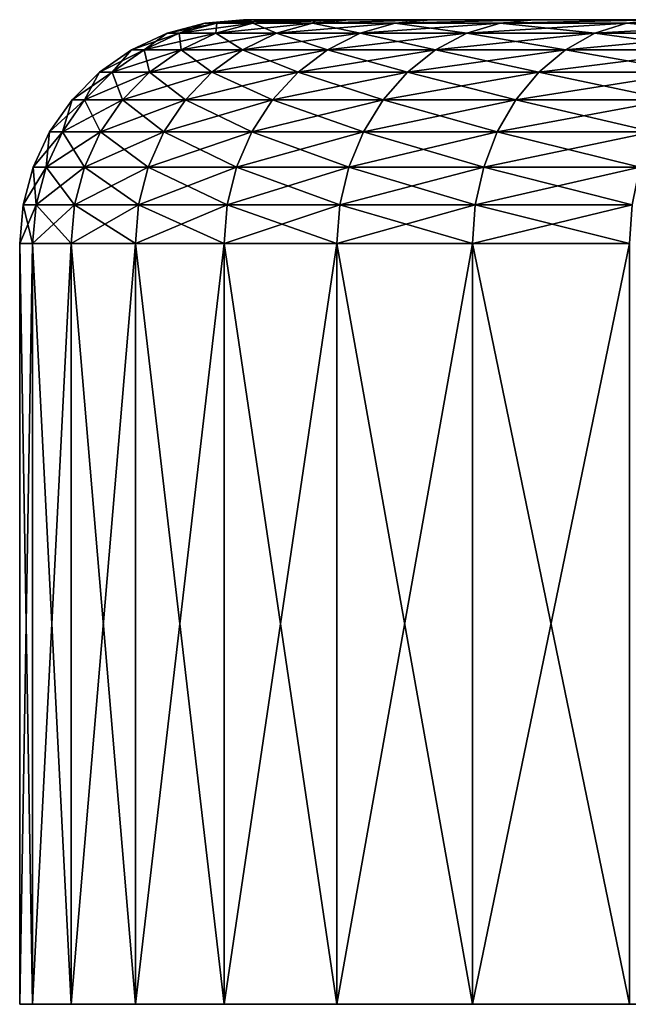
# Model space of a CAD drawing. Header units: millimetres. Extents: x -139 to 106, y -8 to 139.
# Tile 1 of 256: x -106.5 to -99.7, y -5.96 to 5.04. Entities that reach past the tile are written whole.
import ezdxf

# ---------------------------------------------------------------- set-up
doc = ezdxf.new("R2010")
doc.units = ezdxf.units.MM
doc.header["$LTSCALE"] = 53.842063
for name, color, linetype in [('516', 7, 'CONTINUOUS'), ('517', 7, 'CONTINUOUS'), ('518', 7, 'CONTINUOUS'), ('519', 7, 'CONTINUOUS'), ('520', 7, 'CONTINUOUS'), ('521', 7, 'CONTINUOUS')]:
    doc.layers.add(name, color=color, linetype=linetype)

msp = doc.modelspace()

# ---------------------------------------------------------------- linework, layer by layer
at = {"layer": '516', "color": 7, "linetype": 'CONTINUOUS'}
for points in [[(-89.5, 5.038), (-89.476, 5.038, -0.785), (-104, 5.038), (-89.5, 5.038)], [(-89.5, 5.038), (-104, 5.038), (-103.869, 5.038, 2.684), (-89.5, 5.038)], [(-89.476, 5.038, -0.785), (-89.405, 5.038, -1.567), (-104, 5.038), (-89.476, 5.038, -0.785)], [(-89.405, 5.038, -1.567), (-89.287, 5.038, -2.343), (-104, 5.038), (-89.405, 5.038, -1.567)], [(-104, 5.038), (-89.287, 5.038, -2.343), (-103.869, 5.038, -2.684), (-104, 5.038)], [(-89.5, 5.038), (-103.869, 5.038, 2.684), (-89.405, 5.038, 1.567), (-89.5, 5.038)], [(-89.287, 5.038, -2.343), (-89.122, 5.038, -3.111), (-103.869, 5.038, -2.684), (-89.287, 5.038, -2.343)], [(-89.122, 5.038, -3.111), (-88.911, 5.038, -3.868), (-103.869, 5.038, -2.684), (-89.122, 5.038, -3.111)], [(-88.911, 5.038, -3.868), (-88.655, 5.038, -4.61), (-103.869, 5.038, -2.684), (-88.911, 5.038, -3.868)], [(-88.655, 5.038, -4.61), (-88.355, 5.038, -5.335), (-103.869, 5.038, -2.684), (-88.655, 5.038, -4.61)], [(-103.869, 5.038, -2.684), (-88.355, 5.038, -5.335), (-103.474, 5.038, -5.353), (-103.869, 5.038, -2.684)], [(-103.869, 5.038, 2.684), (-103.474, 5.038, 5.353), (-89.122, 5.038, 3.111), (-103.869, 5.038, 2.684)], [(-89.405, 5.038, 1.567), (-103.869, 5.038, 2.684), (-89.122, 5.038, 3.111), (-89.405, 5.038, 1.567)], [(-88.355, 5.038, -5.335), (-88.011, 5.038, -6.041), (-103.474, 5.038, -5.353), (-88.355, 5.038, -5.335)], [(-103.474, 5.038, -5.353), (-88.011, 5.038, -6.041), (-103.178, 5.038, -6.672), (-103.474, 5.038, -5.353)], [(-103.474, 5.038, 5.353), (-103.178, 5.038, 6.672), (-88.011, 5.038, 6.041), (-103.474, 5.038, 5.353)], [(-89.122, 5.038, 3.111), (-103.474, 5.038, 5.353), (-88.655, 5.038, 4.61), (-89.122, 5.038, 3.111)], [(-88.655, 5.038, 4.61), (-103.474, 5.038, 5.353), (-88.011, 5.038, 6.041), (-88.655, 5.038, 4.61)], [(-88.011, 5.038, -6.041), (-87.625, 5.038, -6.725), (-103.178, 5.038, -6.672), (-88.011, 5.038, -6.041)], [(-87.625, 5.038, -6.725), (-87.199, 5.038, -7.385), (-103.178, 5.038, -6.672), (-87.625, 5.038, -6.725)], [(-103.178, 5.038, -6.672), (-87.199, 5.038, -7.385), (-102.819, 5.038, -7.973), (-103.178, 5.038, -6.672)], [(-103.178, 5.038, 6.672), (-102.819, 5.038, 7.973), (-87.199, 5.038, 7.385), (-103.178, 5.038, 6.672)], [(-88.011, 5.038, 6.041), (-103.178, 5.038, 6.672), (-87.199, 5.038, 7.385), (-88.011, 5.038, 6.041)], [(-87.199, 5.038, -7.385), (-86.733, 5.038, -8.017), (-102.819, 5.038, -7.973), (-87.199, 5.038, -7.385)], [(-86.733, 5.038, -8.017), (-86.231, 5.038, -8.621), (-102.819, 5.038, -7.973), (-86.733, 5.038, -8.017)], [(-86.231, 5.038, -8.621), (-85.692, 5.038, -9.192), (-102.819, 5.038, -7.973), (-86.231, 5.038, -8.621)], [(-85.692, 5.038, -9.192), (-85.121, 5.038, -9.731), (-102.819, 5.038, -7.973), (-85.692, 5.038, -9.192)], [(-85.121, 5.038, -9.731), (-84.517, 5.038, -10.233), (-102.819, 5.038, -7.973), (-85.121, 5.038, -9.731)], [(-102.819, 5.038, -7.973), (-84.517, 5.038, -10.233), (-101.91, 5.038, -10.515), (-102.819, 5.038, -7.973)], [(-102.819, 5.038, 7.973), (-101.91, 5.038, 10.515), (-86.231, 5.038, 8.621), (-102.819, 5.038, 7.973)], [(-87.199, 5.038, 7.385), (-102.819, 5.038, 7.973), (-86.231, 5.038, 8.621), (-87.199, 5.038, 7.385)], [(-84.517, 5.038, -10.233), (-83.885, 5.038, -10.699), (-101.91, 5.038, -10.515), (-84.517, 5.038, -10.233)], [(-83.885, 5.038, -10.699), (-83.225, 5.038, -11.125), (-101.91, 5.038, -10.515), (-83.885, 5.038, -10.699)], [(-83.225, 5.038, -11.125), (-82.541, 5.038, -11.511), (-101.91, 5.038, -10.515), (-83.225, 5.038, -11.125)], [(-82.541, 5.038, -11.511), (-81.835, 5.038, -11.855), (-101.91, 5.038, -10.515), (-82.541, 5.038, -11.511)], [(-81.835, 5.038, -11.855), (-81.11, 5.038, -12.155), (-101.91, 5.038, -10.515), (-81.835, 5.038, -11.855)], [(-81.11, 5.038, -12.155), (-80.368, 5.038, -12.411), (-101.91, 5.038, -10.515), (-81.11, 5.038, -12.155)], [(-80.368, 5.038, -12.411), (-79.611, 5.038, -12.622), (-101.91, 5.038, -10.515), (-80.368, 5.038, -12.411)], [(-79.611, 5.038, -12.622), (-78.843, 5.038, -12.787), (-101.91, 5.038, -10.515), (-79.611, 5.038, -12.622)], [(-78.843, 5.038, -12.787), (-78.067, 5.038, -12.905), (-101.91, 5.038, -10.515), (-78.843, 5.038, -12.787)], [(-101.91, 5.038, -10.515), (-78.067, 5.038, -12.905), (-100.757, 5.038, -12.955), (-101.91, 5.038, -10.515)], [(-101.91, 5.038, 10.515), (-100.757, 5.038, 12.955), (-83.885, 5.038, 10.699), (-101.91, 5.038, 10.515)], [(-86.231, 5.038, 8.621), (-101.91, 5.038, 10.515), (-85.121, 5.038, 9.731), (-86.231, 5.038, 8.621)], [(-85.121, 5.038, 9.731), (-101.91, 5.038, 10.515), (-83.885, 5.038, 10.699), (-85.121, 5.038, 9.731)], [(-78.067, 5.038, -12.905), (-77.285, 5.038, -12.976), (-100.757, 5.038, -12.955), (-78.067, 5.038, -12.905)], [(-77.285, 5.038, -12.976), (-76.5, 5.038, -13), (-100.757, 5.038, -12.955), (-77.285, 5.038, -12.976)], [(-100.757, 5.038, -12.955), (-76.5, 5.038, -13), (-53.63, 5.038, -15.271), (-100.757, 5.038, -12.955)], [(-99.37, 5.038, -15.271), (-100.757, 5.038, -12.955), (-53.63, 5.038, -15.271), (-99.37, 5.038, -15.271)], [(-100.757, 5.038, 12.955), (-99.37, 5.038, 15.271), (-76.5, 5.038, 13), (-100.757, 5.038, 12.955)], [(-83.885, 5.038, 10.699), (-100.757, 5.038, 12.955), (-82.541, 5.038, 11.511), (-83.885, 5.038, 10.699)], [(-82.541, 5.038, 11.511), (-100.757, 5.038, 12.955), (-81.11, 5.038, 12.155), (-82.541, 5.038, 11.511)], [(-81.11, 5.038, 12.155), (-100.757, 5.038, 12.955), (-79.611, 5.038, 12.622), (-81.11, 5.038, 12.155)], [(-79.611, 5.038, 12.622), (-100.757, 5.038, 12.955), (-78.067, 5.038, 12.905), (-79.611, 5.038, 12.622)], [(-78.067, 5.038, 12.905), (-100.757, 5.038, 12.955), (-76.5, 5.038, 13), (-78.067, 5.038, 12.905)]]:
    msp.add_3dface(points, dxfattribs=at)
at = {"layer": '517', "color": 7, "linetype": 'CONTINUOUS'}
for points in [[(-106.356, -5.962, -2.94), (-46.5, -5.962), (-106.5, -5.962), (-106.356, -5.962, -2.94)], [(-106.5, -5.962), (-46.5, -5.962), (-46.644, -5.962, 2.94), (-106.5, -5.962)], [(-106.356, -5.962, 2.94), (-106.5, -5.962), (-46.644, -5.962, 2.94), (-106.356, -5.962, 2.94)], [(-46.644, -5.962, -2.94), (-46.5, -5.962), (-106.356, -5.962, -2.94), (-46.644, -5.962, -2.94)], [(-105.924, -5.962, -5.853), (-46.644, -5.962, -2.94), (-106.356, -5.962, -2.94), (-105.924, -5.962, -5.853)], [(-105.924, -5.962, 5.853), (-106.356, -5.962, 2.94), (-47.076, -5.962, 5.853), (-105.924, -5.962, 5.853)], [(-47.076, -5.962, 5.853), (-106.356, -5.962, 2.94), (-46.644, -5.962, 2.94), (-47.076, -5.962, 5.853)], [(-47.076, -5.962, -5.853), (-46.644, -5.962, -2.94), (-105.924, -5.962, -5.853), (-47.076, -5.962, -5.853)], [(-105.208, -5.962, -8.708), (-47.076, -5.962, -5.853), (-105.924, -5.962, -5.853), (-105.208, -5.962, -8.708)], [(-105.208, -5.962, 8.708), (-105.924, -5.962, 5.853), (-47.792, -5.962, 8.708), (-105.208, -5.962, 8.708)], [(-47.792, -5.962, 8.708), (-105.924, -5.962, 5.853), (-47.076, -5.962, 5.853), (-47.792, -5.962, 8.708)], [(-47.792, -5.962, -8.708), (-47.076, -5.962, -5.853), (-105.208, -5.962, -8.708), (-47.792, -5.962, -8.708)], [(-104.216, -5.962, -11.48), (-47.792, -5.962, -8.708), (-105.208, -5.962, -8.708), (-104.216, -5.962, -11.48)], [(-104.216, -5.962, 11.48), (-105.208, -5.962, 8.708), (-48.784, -5.962, 11.48), (-104.216, -5.962, 11.48)], [(-48.784, -5.962, 11.48), (-105.208, -5.962, 8.708), (-47.792, -5.962, 8.708), (-48.784, -5.962, 11.48)], [(-48.784, -5.962, -11.48), (-47.792, -5.962, -8.708), (-104.216, -5.962, -11.48), (-48.784, -5.962, -11.48)], [(-102.958, -5.962, -14.142), (-48.784, -5.962, -11.48), (-104.216, -5.962, -11.48), (-102.958, -5.962, -14.142)], [(-102.958, -5.962, 14.142), (-104.216, -5.962, 11.48), (-50.042, -5.962, 14.142), (-102.958, -5.962, 14.142)], [(-50.042, -5.962, 14.142), (-104.216, -5.962, 11.48), (-48.784, -5.962, 11.48), (-50.042, -5.962, 14.142)], [(-50.042, -5.962, -14.142), (-48.784, -5.962, -11.48), (-102.958, -5.962, -14.142), (-50.042, -5.962, -14.142)], [(-101.444, -5.962, -16.667), (-50.042, -5.962, -14.142), (-102.958, -5.962, -14.142), (-101.444, -5.962, -16.667)], [(-101.444, -5.962, 16.667), (-102.958, -5.962, 14.142), (-51.556, -5.962, 16.667), (-101.444, -5.962, 16.667)], [(-51.556, -5.962, 16.667), (-102.958, -5.962, 14.142), (-50.042, -5.962, 14.142), (-51.556, -5.962, 16.667)], [(-51.556, -5.962, -16.667), (-50.042, -5.962, -14.142), (-101.444, -5.962, -16.667), (-51.556, -5.962, -16.667)], [(-99.69, -5.962, -19.032), (-51.556, -5.962, -16.667), (-101.444, -5.962, -16.667), (-99.69, -5.962, -19.032)], [(-99.69, -5.962, 19.032), (-101.444, -5.962, 16.667), (-53.31, -5.962, 19.032), (-99.69, -5.962, 19.032)], [(-53.31, -5.962, 19.032), (-101.444, -5.962, 16.667), (-51.556, -5.962, 16.667), (-53.31, -5.962, 19.032)]]:
    msp.add_3dface(points, dxfattribs=at)
at = {"layer": '518', "color": 7, "linetype": 'CONTINUOUS'}
for points in [[(-106.5, -5.962), (-106.356, -5.962, 2.94), (-106.5, 2.538), (-106.5, -5.962)], [(-106.5, 2.538), (-106.356, -5.962, 2.94), (-106.356, 2.538, 2.941), (-106.5, 2.538)], [(-106.356, -5.962, 2.94), (-105.924, -5.962, 5.853), (-106.356, 2.538, 2.941), (-106.356, -5.962, 2.94)], [(-106.356, 2.538, 2.941), (-105.924, -5.962, 5.853), (-105.924, 2.538, 5.853), (-106.356, 2.538, 2.941)], [(-105.924, -5.962, 5.853), (-105.208, -5.962, 8.708), (-105.924, 2.538, 5.853), (-105.924, -5.962, 5.853)], [(-105.924, 2.538, 5.853), (-105.208, -5.962, 8.708), (-105.208, 2.538, 8.709), (-105.924, 2.538, 5.853)], [(-105.208, -5.962, 8.708), (-104.216, -5.962, 11.48), (-105.208, 2.538, 8.709), (-105.208, -5.962, 8.708)], [(-105.208, 2.538, 8.709), (-104.216, -5.962, 11.48), (-104.216, 2.538, 11.481), (-105.208, 2.538, 8.709)], [(-104.216, -5.962, 11.48), (-102.958, -5.962, 14.142), (-104.216, 2.538, 11.481), (-104.216, -5.962, 11.48)], [(-104.216, 2.538, 11.481), (-102.958, -5.962, 14.142), (-102.958, 2.538, 14.142), (-104.216, 2.538, 11.481)], [(-102.958, -5.962, 14.142), (-101.444, -5.962, 16.667), (-102.958, 2.538, 14.142), (-102.958, -5.962, 14.142)], [(-102.958, 2.538, 14.142), (-101.444, -5.962, 16.667), (-101.444, 2.538, 16.667), (-102.958, 2.538, 14.142)], [(-101.444, -5.962, 16.667), (-99.69, -5.962, 19.032), (-101.444, 2.538, 16.667), (-101.444, -5.962, 16.667)], [(-101.444, 2.538, 16.667), (-99.69, -5.962, 19.032), (-99.69, 2.538, 19.032), (-101.444, 2.538, 16.667)]]:
    msp.add_3dface(points, dxfattribs=at)
at = {"layer": '519', "color": 7, "linetype": 'CONTINUOUS'}
for points in [[(-106.356, -5.962, -2.94), (-106.5, -5.962), (-106.356, 2.538, -2.941), (-106.356, -5.962, -2.94)], [(-106.5, -5.962), (-106.5, 2.538), (-106.356, 2.538, -2.941), (-106.5, -5.962)], [(-105.924, -5.962, -5.853), (-106.356, -5.962, -2.94), (-105.924, 2.538, -5.853), (-105.924, -5.962, -5.853)], [(-105.924, 2.538, -5.853), (-106.356, -5.962, -2.94), (-106.356, 2.538, -2.941), (-105.924, 2.538, -5.853)], [(-105.208, -5.962, -8.708), (-105.924, -5.962, -5.853), (-105.208, 2.538, -8.709), (-105.208, -5.962, -8.708)], [(-105.208, 2.538, -8.709), (-105.924, -5.962, -5.853), (-105.924, 2.538, -5.853), (-105.208, 2.538, -8.709)], [(-104.216, -5.962, -11.48), (-105.208, -5.962, -8.708), (-104.216, 2.538, -11.481), (-104.216, -5.962, -11.48)], [(-104.216, 2.538, -11.481), (-105.208, -5.962, -8.708), (-105.208, 2.538, -8.709), (-104.216, 2.538, -11.481)], [(-102.958, -5.962, -14.142), (-104.216, -5.962, -11.48), (-102.958, 2.538, -14.142), (-102.958, -5.962, -14.142)], [(-102.958, 2.538, -14.142), (-104.216, -5.962, -11.48), (-104.216, 2.538, -11.481), (-102.958, 2.538, -14.142)], [(-101.444, -5.962, -16.667), (-102.958, -5.962, -14.142), (-101.444, 2.538, -16.667), (-101.444, -5.962, -16.667)], [(-101.444, 2.538, -16.667), (-102.958, -5.962, -14.142), (-102.958, 2.538, -14.142), (-101.444, 2.538, -16.667)], [(-99.69, -5.962, -19.032), (-101.444, -5.962, -16.667), (-99.69, 2.538, -19.032), (-99.69, -5.962, -19.032)], [(-99.69, 2.538, -19.032), (-101.444, -5.962, -16.667), (-101.444, 2.538, -16.667), (-99.69, 2.538, -19.032)]]:
    msp.add_3dface(points, dxfattribs=at)
at = {"layer": '520', "color": 7, "linetype": 'CONTINUOUS'}
for points in [[(-104.434, 5), (-104.3, 5, -2.738), (-104.855, 4.887, 0), (-104.434, 5)], [(-104.855, 4.887, 0), (-104.3, 5, -2.738), (-104.719, 4.887, -2.779), (-104.855, 4.887, 0)], [(-104.3, 5, -2.738), (-103.897, 5, -5.45), (-104.719, 4.887, -2.779), (-104.3, 5, -2.738)], [(-104.719, 4.887, -2.779), (-103.897, 5, -5.45), (-104.311, 4.887, -5.532), (-104.719, 4.887, -2.779)], [(-104, 5.038), (-103.869, 5.038, -2.684), (-104.434, 5), (-104, 5.038)], [(-104.434, 5), (-103.869, 5.038, -2.684), (-104.3, 5, -2.738), (-104.434, 5)], [(-103.897, 5, -5.45), (-103.231, 5, -8.109), (-104.311, 4.887, -5.532), (-103.897, 5, -5.45)], [(-104.311, 4.887, -5.532), (-103.231, 5, -8.109), (-103.634, 4.887, -8.231), (-104.311, 4.887, -5.532)], [(-103.869, 5.038, -2.684), (-103.474, 5.038, -5.353), (-104.3, 5, -2.738), (-103.869, 5.038, -2.684)], [(-104.3, 5, -2.738), (-103.474, 5.038, -5.353), (-103.897, 5, -5.45), (-104.3, 5, -2.738)], [(-103.474, 5.038, -5.353), (-103.178, 5.038, -6.672), (-103.897, 5, -5.45), (-103.474, 5.038, -5.353)], [(-103.178, 5.038, -6.672), (-102.819, 5.038, -7.973), (-103.897, 5, -5.45), (-103.178, 5.038, -6.672)], [(-103.897, 5, -5.45), (-102.819, 5.038, -7.973), (-103.231, 5, -8.109), (-103.897, 5, -5.45)], [(-103.231, 5, -8.109), (-102.308, 5, -10.69), (-103.634, 4.887, -8.231), (-103.231, 5, -8.109)], [(-103.634, 4.887, -8.231), (-102.308, 5, -10.69), (-102.697, 4.887, -10.851), (-103.634, 4.887, -8.231)], [(-102.819, 5.038, -7.973), (-101.91, 5.038, -10.515), (-103.231, 5, -8.109), (-102.819, 5.038, -7.973)], [(-103.231, 5, -8.109), (-101.91, 5.038, -10.515), (-102.308, 5, -10.69), (-103.231, 5, -8.109)], [(-102.308, 5, -10.69), (-101.136, 5, -13.168), (-102.697, 4.887, -10.851), (-102.308, 5, -10.69)], [(-102.697, 4.887, -10.851), (-101.136, 5, -13.168), (-101.507, 4.887, -13.367), (-102.697, 4.887, -10.851)], [(-101.91, 5.038, -10.515), (-100.757, 5.038, -12.955), (-102.308, 5, -10.69), (-101.91, 5.038, -10.515)], [(-102.308, 5, -10.69), (-100.757, 5.038, -12.955), (-101.136, 5, -13.168), (-102.308, 5, -10.69)], [(-101.136, 5, -13.168), (-99.726, 5, -15.519), (-101.507, 4.887, -13.367), (-101.136, 5, -13.168)], [(-101.507, 4.887, -13.367), (-99.726, 5, -15.519), (-100.077, 4.887, -15.753), (-101.507, 4.887, -13.367)], [(-100.757, 5.038, -12.955), (-99.37, 5.038, -15.271), (-101.136, 5, -13.168), (-100.757, 5.038, -12.955)], [(-101.136, 5, -13.168), (-99.37, 5.038, -15.271), (-99.726, 5, -15.519), (-101.136, 5, -13.168)], [(-99.726, 5, -15.519), (-98.093, 5, -17.721), (-100.077, 4.887, -15.753), (-99.726, 5, -15.519)], [(-100.077, 4.887, -15.753), (-98.093, 5, -17.721), (-98.419, 4.887, -17.989), (-100.077, 4.887, -15.753)], [(-99.37, 5.038, -15.271), (-97.762, 5.038, -17.44), (-99.726, 5, -15.519), (-99.37, 5.038, -15.271)], [(-99.726, 5, -15.519), (-97.762, 5.038, -17.44), (-98.093, 5, -17.721), (-99.726, 5, -15.519)], [(-104.855, 4.887, 0), (-104.719, 4.887, -2.779), (-105.251, 4.703, 0), (-104.855, 4.887, 0)], [(-105.251, 4.703, 0), (-104.719, 4.887, -2.779), (-105.112, 4.703, -2.818), (-105.251, 4.703, 0)], [(-104.719, 4.887, -2.779), (-104.311, 4.887, -5.532), (-105.112, 4.703, -2.818), (-104.719, 4.887, -2.779)], [(-105.112, 4.703, -2.818), (-104.311, 4.887, -5.532), (-104.698, 4.703, -5.609), (-105.112, 4.703, -2.818)], [(-104.311, 4.887, -5.532), (-103.634, 4.887, -8.231), (-104.698, 4.703, -5.609), (-104.311, 4.887, -5.532)], [(-104.698, 4.703, -5.609), (-103.634, 4.887, -8.231), (-104.013, 4.703, -8.346), (-104.698, 4.703, -5.609)], [(-103.634, 4.887, -8.231), (-102.697, 4.887, -10.851), (-104.013, 4.703, -8.346), (-103.634, 4.887, -8.231)], [(-104.013, 4.703, -8.346), (-102.697, 4.887, -10.851), (-103.062, 4.703, -11.002), (-104.013, 4.703, -8.346)], [(-102.697, 4.887, -10.851), (-101.507, 4.887, -13.367), (-103.062, 4.703, -11.002), (-102.697, 4.887, -10.851)], [(-103.062, 4.703, -11.002), (-101.507, 4.887, -13.367), (-101.856, 4.703, -13.553), (-103.062, 4.703, -11.002)], [(-101.507, 4.887, -13.367), (-100.077, 4.887, -15.753), (-101.856, 4.703, -13.553), (-101.507, 4.887, -13.367)], [(-101.856, 4.703, -13.553), (-100.077, 4.887, -15.753), (-100.405, 4.703, -15.973), (-101.856, 4.703, -13.553)], [(-100.077, 4.887, -15.753), (-98.419, 4.887, -17.989), (-100.405, 4.703, -15.973), (-100.077, 4.887, -15.753)], [(-100.405, 4.703, -15.973), (-98.419, 4.887, -17.989), (-98.725, 4.703, -18.239), (-100.405, 4.703, -15.973)], [(-105.251, 4.703, 0), (-105.112, 4.703, -2.818), (-105.608, 4.452, 0), (-105.251, 4.703, 0)], [(-105.608, 4.452, 0), (-105.112, 4.703, -2.818), (-105.468, 4.452, -2.853), (-105.608, 4.452, 0)], [(-105.112, 4.703, -2.818), (-104.698, 4.703, -5.609), (-105.468, 4.452, -2.853), (-105.112, 4.703, -2.818)], [(-105.468, 4.452, -2.853), (-104.698, 4.703, -5.609), (-105.049, 4.452, -5.679), (-105.468, 4.452, -2.853)], [(-104.698, 4.703, -5.609), (-104.013, 4.703, -8.346), (-105.049, 4.452, -5.679), (-104.698, 4.703, -5.609)], [(-105.049, 4.452, -5.679), (-104.013, 4.703, -8.346), (-104.355, 4.452, -8.45), (-105.049, 4.452, -5.679)], [(-104.013, 4.703, -8.346), (-103.062, 4.703, -11.002), (-104.355, 4.452, -8.45), (-104.013, 4.703, -8.346)], [(-104.355, 4.452, -8.45), (-103.062, 4.703, -11.002), (-103.392, 4.452, -11.139), (-104.355, 4.452, -8.45)], [(-103.062, 4.703, -11.002), (-101.856, 4.703, -13.553), (-103.392, 4.452, -11.139), (-103.062, 4.703, -11.002)], [(-103.392, 4.452, -11.139), (-101.856, 4.703, -13.553), (-102.171, 4.452, -13.721), (-103.392, 4.452, -11.139)], [(-101.856, 4.703, -13.553), (-100.405, 4.703, -15.973), (-102.171, 4.452, -13.721), (-101.856, 4.703, -13.553)], [(-102.171, 4.452, -13.721), (-100.405, 4.703, -15.973), (-100.702, 4.452, -16.172), (-102.171, 4.452, -13.721)], [(-100.405, 4.703, -15.973), (-98.725, 4.703, -18.239), (-100.702, 4.452, -16.172), (-100.405, 4.703, -15.973)], [(-100.702, 4.452, -16.172), (-98.725, 4.703, -18.239), (-99.001, 4.452, -18.466), (-100.702, 4.452, -16.172)], [(-105.608, 4.452, 0), (-105.468, 4.452, -2.853), (-105.916, 4.144, 0), (-105.608, 4.452, 0)], [(-105.916, 4.144, 0), (-105.468, 4.452, -2.853), (-105.775, 4.144, -2.883), (-105.916, 4.144, 0)], [(-105.468, 4.452, -2.853), (-105.049, 4.452, -5.679), (-105.775, 4.144, -2.883), (-105.468, 4.452, -2.853)], [(-105.775, 4.144, -2.883), (-105.049, 4.452, -5.679), (-105.351, 4.144, -5.739), (-105.775, 4.144, -2.883)], [(-105.049, 4.452, -5.679), (-104.355, 4.452, -8.45), (-105.351, 4.144, -5.739), (-105.049, 4.452, -5.679)], [(-105.351, 4.144, -5.739), (-104.355, 4.452, -8.45), (-104.65, 4.144, -8.539), (-105.351, 4.144, -5.739)], [(-104.355, 4.452, -8.45), (-103.392, 4.452, -11.139), (-104.65, 4.144, -8.539), (-104.355, 4.452, -8.45)], [(-104.65, 4.144, -8.539), (-103.392, 4.452, -11.139), (-103.677, 4.144, -11.257), (-104.65, 4.144, -8.539)], [(-103.392, 4.452, -11.139), (-102.171, 4.452, -13.721), (-103.677, 4.144, -11.257), (-103.392, 4.452, -11.139)], [(-103.677, 4.144, -11.257), (-102.171, 4.452, -13.721), (-102.443, 4.144, -13.867), (-103.677, 4.144, -11.257)], [(-102.171, 4.452, -13.721), (-100.702, 4.452, -16.172), (-102.443, 4.144, -13.867), (-102.171, 4.452, -13.721)], [(-102.443, 4.144, -13.867), (-100.702, 4.452, -16.172), (-100.959, 4.144, -16.343), (-102.443, 4.144, -13.867)], [(-100.702, 4.452, -16.172), (-99.001, 4.452, -18.466), (-100.959, 4.144, -16.343), (-100.702, 4.452, -16.172)], [(-100.959, 4.144, -16.343), (-99.001, 4.452, -18.466), (-99.239, 4.144, -18.661), (-100.959, 4.144, -16.343)], [(-105.916, 4.144, 0), (-105.775, 4.144, -2.883), (-106.166, 3.786, 0), (-105.916, 4.144, 0)], [(-106.166, 3.786, 0), (-105.775, 4.144, -2.883), (-106.023, 3.786, -2.908), (-106.166, 3.786, 0)], [(-105.775, 4.144, -2.883), (-105.351, 4.144, -5.739), (-106.023, 3.786, -2.908), (-105.775, 4.144, -2.883)], [(-106.023, 3.786, -2.908), (-105.351, 4.144, -5.739), (-105.596, 3.786, -5.788), (-106.023, 3.786, -2.908)], [(-105.351, 4.144, -5.739), (-104.65, 4.144, -8.539), (-105.596, 3.786, -5.788), (-105.351, 4.144, -5.739)], [(-105.596, 3.786, -5.788), (-104.65, 4.144, -8.539), (-104.889, 3.786, -8.612), (-105.596, 3.786, -5.788)], [(-104.65, 4.144, -8.539), (-103.677, 4.144, -11.257), (-104.889, 3.786, -8.612), (-104.65, 4.144, -8.539)], [(-104.889, 3.786, -8.612), (-103.677, 4.144, -11.257), (-103.908, 3.786, -11.353), (-104.889, 3.786, -8.612)], [(-103.677, 4.144, -11.257), (-102.443, 4.144, -13.867), (-103.908, 3.786, -11.353), (-103.677, 4.144, -11.257)], [(-103.908, 3.786, -11.353), (-102.443, 4.144, -13.867), (-102.663, 3.786, -13.985), (-103.908, 3.786, -11.353)], [(-102.443, 4.144, -13.867), (-100.959, 4.144, -16.343), (-102.663, 3.786, -13.985), (-102.443, 4.144, -13.867)], [(-102.663, 3.786, -13.985), (-100.959, 4.144, -16.343), (-101.167, 3.786, -16.482), (-102.663, 3.786, -13.985)], [(-100.959, 4.144, -16.343), (-99.239, 4.144, -18.661), (-101.167, 3.786, -16.482), (-100.959, 4.144, -16.343)], [(-101.167, 3.786, -16.482), (-99.239, 4.144, -18.661), (-99.432, 3.786, -18.82), (-101.167, 3.786, -16.482)], [(-106.166, 3.786, 0), (-106.023, 3.786, -2.908), (-106.35, 3.391, 0), (-106.166, 3.786, 0)], [(-106.35, 3.391, 0), (-106.023, 3.786, -2.908), (-106.206, 3.391, -2.926), (-106.35, 3.391, 0)], [(-106.023, 3.786, -2.908), (-105.596, 3.786, -5.788), (-106.206, 3.391, -2.926), (-106.023, 3.786, -2.908)], [(-106.206, 3.391, -2.926), (-105.596, 3.786, -5.788), (-105.777, 3.391, -5.823), (-106.206, 3.391, -2.926)], [(-105.596, 3.786, -5.788), (-104.889, 3.786, -8.612), (-105.777, 3.391, -5.823), (-105.596, 3.786, -5.788)], [(-105.777, 3.391, -5.823), (-104.889, 3.786, -8.612), (-105.065, 3.391, -8.665), (-105.777, 3.391, -5.823)], [(-104.889, 3.786, -8.612), (-103.908, 3.786, -11.353), (-105.065, 3.391, -8.665), (-104.889, 3.786, -8.612)], [(-105.065, 3.391, -8.665), (-103.908, 3.786, -11.353), (-104.078, 3.391, -11.423), (-105.065, 3.391, -8.665)], [(-103.908, 3.786, -11.353), (-102.663, 3.786, -13.985), (-104.078, 3.391, -11.423), (-103.908, 3.786, -11.353)], [(-104.078, 3.391, -11.423), (-102.663, 3.786, -13.985), (-102.825, 3.391, -14.071), (-104.078, 3.391, -11.423)], [(-102.663, 3.786, -13.985), (-101.167, 3.786, -16.482), (-102.825, 3.391, -14.071), (-102.663, 3.786, -13.985)], [(-102.825, 3.391, -14.071), (-101.167, 3.786, -16.482), (-101.319, 3.391, -16.584), (-102.825, 3.391, -14.071)], [(-101.167, 3.786, -16.482), (-99.432, 3.786, -18.82), (-101.319, 3.391, -16.584), (-101.167, 3.786, -16.482)], [(-101.319, 3.391, -16.584), (-99.432, 3.786, -18.82), (-99.574, 3.391, -18.937), (-101.319, 3.391, -16.584)], [(-106.35, 3.391, 0), (-106.206, 3.391, -2.926), (-106.463, 2.969, 0), (-106.35, 3.391, 0)], [(-106.463, 2.969, 0), (-106.206, 3.391, -2.926), (-106.318, 2.969, -2.937), (-106.463, 2.969, 0)], [(-106.206, 3.391, -2.926), (-105.777, 3.391, -5.823), (-106.318, 2.969, -2.937), (-106.206, 3.391, -2.926)], [(-106.318, 2.969, -2.937), (-105.777, 3.391, -5.823), (-105.887, 2.969, -5.845), (-106.318, 2.969, -2.937)], [(-105.777, 3.391, -5.823), (-105.065, 3.391, -8.665), (-105.887, 2.969, -5.845), (-105.777, 3.391, -5.823)], [(-105.887, 2.969, -5.845), (-105.065, 3.391, -8.665), (-105.172, 2.969, -8.698), (-105.887, 2.969, -5.845)], [(-105.065, 3.391, -8.665), (-104.078, 3.391, -11.423), (-105.172, 2.969, -8.698), (-105.065, 3.391, -8.665)], [(-105.172, 2.969, -8.698), (-104.078, 3.391, -11.423), (-104.182, 2.969, -11.466), (-105.172, 2.969, -8.698)], [(-104.078, 3.391, -11.423), (-102.825, 3.391, -14.071), (-104.182, 2.969, -11.466), (-104.078, 3.391, -11.423)], [(-104.182, 2.969, -11.466), (-102.825, 3.391, -14.071), (-102.925, 2.969, -14.124), (-104.182, 2.969, -11.466)], [(-102.825, 3.391, -14.071), (-101.319, 3.391, -16.584), (-102.925, 2.969, -14.124), (-102.825, 3.391, -14.071)], [(-102.925, 2.969, -14.124), (-101.319, 3.391, -16.584), (-101.413, 2.969, -16.646), (-102.925, 2.969, -14.124)], [(-101.319, 3.391, -16.584), (-99.574, 3.391, -18.937), (-101.413, 2.969, -16.646), (-101.319, 3.391, -16.584)], [(-101.413, 2.969, -16.646), (-99.574, 3.391, -18.937), (-99.661, 2.969, -19.008), (-101.413, 2.969, -16.646)], [(-106.356, 2.538, -2.941), (-106.5, 2.538), (-106.318, 2.969, -2.937), (-106.356, 2.538, -2.941)], [(-106.5, 2.538), (-106.463, 2.969, 0), (-106.318, 2.969, -2.937), (-106.5, 2.538)], [(-105.924, 2.538, -5.853), (-106.356, 2.538, -2.941), (-105.887, 2.969, -5.845), (-105.924, 2.538, -5.853)], [(-106.356, 2.538, -2.941), (-106.318, 2.969, -2.937), (-105.887, 2.969, -5.845), (-106.356, 2.538, -2.941)], [(-105.208, 2.538, -8.709), (-105.924, 2.538, -5.853), (-105.172, 2.969, -8.698), (-105.208, 2.538, -8.709)], [(-105.924, 2.538, -5.853), (-105.887, 2.969, -5.845), (-105.172, 2.969, -8.698), (-105.924, 2.538, -5.853)], [(-104.216, 2.538, -11.481), (-105.208, 2.538, -8.709), (-104.182, 2.969, -11.466), (-104.216, 2.538, -11.481)], [(-105.208, 2.538, -8.709), (-105.172, 2.969, -8.698), (-104.182, 2.969, -11.466), (-105.208, 2.538, -8.709)], [(-102.958, 2.538, -14.142), (-104.216, 2.538, -11.481), (-102.925, 2.969, -14.124), (-102.958, 2.538, -14.142)], [(-104.216, 2.538, -11.481), (-104.182, 2.969, -11.466), (-102.925, 2.969, -14.124), (-104.216, 2.538, -11.481)], [(-101.444, 2.538, -16.667), (-102.958, 2.538, -14.142), (-101.413, 2.969, -16.646), (-101.444, 2.538, -16.667)], [(-102.958, 2.538, -14.142), (-102.925, 2.969, -14.124), (-101.413, 2.969, -16.646), (-102.958, 2.538, -14.142)], [(-99.69, 2.538, -19.032), (-101.444, 2.538, -16.667), (-99.661, 2.969, -19.008), (-99.69, 2.538, -19.032)], [(-101.444, 2.538, -16.667), (-101.413, 2.969, -16.646), (-99.661, 2.969, -19.008), (-101.444, 2.538, -16.667)]]:
    msp.add_3dface(points, dxfattribs=at)
at = {"layer": '521', "color": 7, "linetype": 'CONTINUOUS'}
for points in [[(-104.434, 5), (-104.855, 4.887, 0), (-104.719, 4.887, 2.779), (-104.434, 5)], [(-104.3, 5, 2.738), (-104.434, 5), (-104.719, 4.887, 2.779), (-104.3, 5, 2.738)], [(-104.311, 4.887, 5.532), (-104.3, 5, 2.738), (-104.719, 4.887, 2.779), (-104.311, 4.887, 5.532)], [(-104, 5.038), (-104.434, 5), (-104.3, 5, 2.738), (-104, 5.038)], [(-103.897, 5, 5.45), (-104.3, 5, 2.738), (-104.311, 4.887, 5.532), (-103.897, 5, 5.45)], [(-103.634, 4.887, 8.231), (-103.897, 5, 5.45), (-104.311, 4.887, 5.532), (-103.634, 4.887, 8.231)], [(-103.869, 5.038, 2.684), (-104, 5.038), (-104.3, 5, 2.738), (-103.869, 5.038, 2.684)], [(-103.474, 5.038, 5.353), (-103.869, 5.038, 2.684), (-104.3, 5, 2.738), (-103.474, 5.038, 5.353)], [(-103.897, 5, 5.45), (-103.474, 5.038, 5.353), (-104.3, 5, 2.738), (-103.897, 5, 5.45)], [(-103.178, 5.038, 6.672), (-103.474, 5.038, 5.353), (-103.897, 5, 5.45), (-103.178, 5.038, 6.672)], [(-103.231, 5, 8.109), (-103.178, 5.038, 6.672), (-103.897, 5, 5.45), (-103.231, 5, 8.109)], [(-103.231, 5, 8.109), (-103.897, 5, 5.45), (-103.634, 4.887, 8.231), (-103.231, 5, 8.109)], [(-102.697, 4.887, 10.851), (-103.231, 5, 8.109), (-103.634, 4.887, 8.231), (-102.697, 4.887, 10.851)], [(-101.91, 5.038, 10.515), (-102.819, 5.038, 7.973), (-103.231, 5, 8.109), (-101.91, 5.038, 10.515)], [(-102.308, 5, 10.69), (-101.91, 5.038, 10.515), (-103.231, 5, 8.109), (-102.308, 5, 10.69)], [(-102.819, 5.038, 7.973), (-103.178, 5.038, 6.672), (-103.231, 5, 8.109), (-102.819, 5.038, 7.973)], [(-102.308, 5, 10.69), (-103.231, 5, 8.109), (-102.697, 4.887, 10.851), (-102.308, 5, 10.69)], [(-101.507, 4.887, 13.367), (-102.308, 5, 10.69), (-102.697, 4.887, 10.851), (-101.507, 4.887, 13.367)], [(-100.757, 5.038, 12.955), (-101.91, 5.038, 10.515), (-102.308, 5, 10.69), (-100.757, 5.038, 12.955)], [(-101.136, 5, 13.168), (-100.757, 5.038, 12.955), (-102.308, 5, 10.69), (-101.136, 5, 13.168)], [(-101.136, 5, 13.168), (-102.308, 5, 10.69), (-101.507, 4.887, 13.367), (-101.136, 5, 13.168)], [(-100.077, 4.887, 15.753), (-101.136, 5, 13.168), (-101.507, 4.887, 13.367), (-100.077, 4.887, 15.753)], [(-99.37, 5.038, 15.271), (-100.757, 5.038, 12.955), (-101.136, 5, 13.168), (-99.37, 5.038, 15.271)], [(-99.726, 5, 15.519), (-99.37, 5.038, 15.271), (-101.136, 5, 13.168), (-99.726, 5, 15.519)], [(-99.726, 5, 15.519), (-101.136, 5, 13.168), (-100.077, 4.887, 15.753), (-99.726, 5, 15.519)], [(-98.419, 4.887, 17.989), (-99.726, 5, 15.519), (-100.077, 4.887, 15.753), (-98.419, 4.887, 17.989)], [(-97.762, 5.038, 17.44), (-99.37, 5.038, 15.271), (-99.726, 5, 15.519), (-97.762, 5.038, 17.44)], [(-98.093, 5, 17.721), (-97.762, 5.038, 17.44), (-99.726, 5, 15.519), (-98.093, 5, 17.721)], [(-98.093, 5, 17.721), (-99.726, 5, 15.519), (-98.419, 4.887, 17.989), (-98.093, 5, 17.721)], [(-104.855, 4.887, 0), (-105.251, 4.703, 0), (-105.112, 4.703, 2.818), (-104.855, 4.887, 0)], [(-104.719, 4.887, 2.779), (-104.855, 4.887, 0), (-105.112, 4.703, 2.818), (-104.719, 4.887, 2.779)], [(-104.698, 4.703, 5.609), (-104.719, 4.887, 2.779), (-105.112, 4.703, 2.818), (-104.698, 4.703, 5.609)], [(-104.311, 4.887, 5.532), (-104.719, 4.887, 2.779), (-104.698, 4.703, 5.609), (-104.311, 4.887, 5.532)], [(-104.013, 4.703, 8.346), (-104.311, 4.887, 5.532), (-104.698, 4.703, 5.609), (-104.013, 4.703, 8.346)], [(-103.634, 4.887, 8.231), (-104.311, 4.887, 5.532), (-104.013, 4.703, 8.346), (-103.634, 4.887, 8.231)], [(-103.062, 4.703, 11.002), (-103.634, 4.887, 8.231), (-104.013, 4.703, 8.346), (-103.062, 4.703, 11.002)], [(-102.697, 4.887, 10.851), (-103.634, 4.887, 8.231), (-103.062, 4.703, 11.002), (-102.697, 4.887, 10.851)], [(-101.856, 4.703, 13.553), (-102.697, 4.887, 10.851), (-103.062, 4.703, 11.002), (-101.856, 4.703, 13.553)], [(-101.507, 4.887, 13.367), (-102.697, 4.887, 10.851), (-101.856, 4.703, 13.553), (-101.507, 4.887, 13.367)], [(-100.405, 4.703, 15.973), (-101.507, 4.887, 13.367), (-101.856, 4.703, 13.553), (-100.405, 4.703, 15.973)], [(-100.077, 4.887, 15.753), (-101.507, 4.887, 13.367), (-100.405, 4.703, 15.973), (-100.077, 4.887, 15.753)], [(-98.725, 4.703, 18.239), (-100.077, 4.887, 15.753), (-100.405, 4.703, 15.973), (-98.725, 4.703, 18.239)], [(-98.419, 4.887, 17.989), (-100.077, 4.887, 15.753), (-98.725, 4.703, 18.239), (-98.419, 4.887, 17.989)], [(-105.251, 4.703, 0), (-105.608, 4.452, 0), (-105.468, 4.452, 2.853), (-105.251, 4.703, 0)], [(-105.112, 4.703, 2.818), (-105.251, 4.703, 0), (-105.468, 4.452, 2.853), (-105.112, 4.703, 2.818)], [(-105.049, 4.452, 5.679), (-105.112, 4.703, 2.818), (-105.468, 4.452, 2.853), (-105.049, 4.452, 5.679)], [(-104.698, 4.703, 5.609), (-105.112, 4.703, 2.818), (-105.049, 4.452, 5.679), (-104.698, 4.703, 5.609)], [(-104.355, 4.452, 8.45), (-104.698, 4.703, 5.609), (-105.049, 4.452, 5.679), (-104.355, 4.452, 8.45)], [(-104.013, 4.703, 8.346), (-104.698, 4.703, 5.609), (-104.355, 4.452, 8.45), (-104.013, 4.703, 8.346)], [(-103.392, 4.452, 11.139), (-104.013, 4.703, 8.346), (-104.355, 4.452, 8.45), (-103.392, 4.452, 11.139)], [(-103.062, 4.703, 11.002), (-104.013, 4.703, 8.346), (-103.392, 4.452, 11.139), (-103.062, 4.703, 11.002)], [(-102.171, 4.452, 13.721), (-103.062, 4.703, 11.002), (-103.392, 4.452, 11.139), (-102.171, 4.452, 13.721)], [(-101.856, 4.703, 13.553), (-103.062, 4.703, 11.002), (-102.171, 4.452, 13.721), (-101.856, 4.703, 13.553)], [(-100.702, 4.452, 16.172), (-101.856, 4.703, 13.553), (-102.171, 4.452, 13.721), (-100.702, 4.452, 16.172)], [(-100.405, 4.703, 15.973), (-101.856, 4.703, 13.553), (-100.702, 4.452, 16.172), (-100.405, 4.703, 15.973)], [(-99.001, 4.452, 18.466), (-100.405, 4.703, 15.973), (-100.702, 4.452, 16.172), (-99.001, 4.452, 18.466)], [(-98.725, 4.703, 18.239), (-100.405, 4.703, 15.973), (-99.001, 4.452, 18.466), (-98.725, 4.703, 18.239)], [(-105.608, 4.452, 0), (-105.916, 4.144, 0), (-105.775, 4.144, 2.883), (-105.608, 4.452, 0)], [(-105.468, 4.452, 2.853), (-105.608, 4.452, 0), (-105.775, 4.144, 2.883), (-105.468, 4.452, 2.853)], [(-105.351, 4.144, 5.739), (-105.468, 4.452, 2.853), (-105.775, 4.144, 2.883), (-105.351, 4.144, 5.739)], [(-105.049, 4.452, 5.679), (-105.468, 4.452, 2.853), (-105.351, 4.144, 5.739), (-105.049, 4.452, 5.679)], [(-104.65, 4.144, 8.539), (-105.049, 4.452, 5.679), (-105.351, 4.144, 5.739), (-104.65, 4.144, 8.539)], [(-104.355, 4.452, 8.45), (-105.049, 4.452, 5.679), (-104.65, 4.144, 8.539), (-104.355, 4.452, 8.45)], [(-103.677, 4.144, 11.257), (-104.355, 4.452, 8.45), (-104.65, 4.144, 8.539), (-103.677, 4.144, 11.257)], [(-103.392, 4.452, 11.139), (-104.355, 4.452, 8.45), (-103.677, 4.144, 11.257), (-103.392, 4.452, 11.139)], [(-102.443, 4.144, 13.867), (-103.392, 4.452, 11.139), (-103.677, 4.144, 11.257), (-102.443, 4.144, 13.867)], [(-102.171, 4.452, 13.721), (-103.392, 4.452, 11.139), (-102.443, 4.144, 13.867), (-102.171, 4.452, 13.721)], [(-100.959, 4.144, 16.343), (-102.171, 4.452, 13.721), (-102.443, 4.144, 13.867), (-100.959, 4.144, 16.343)], [(-100.702, 4.452, 16.172), (-102.171, 4.452, 13.721), (-100.959, 4.144, 16.343), (-100.702, 4.452, 16.172)], [(-99.239, 4.144, 18.661), (-100.702, 4.452, 16.172), (-100.959, 4.144, 16.343), (-99.239, 4.144, 18.661)], [(-99.001, 4.452, 18.466), (-100.702, 4.452, 16.172), (-99.239, 4.144, 18.661), (-99.001, 4.452, 18.466)], [(-105.916, 4.144, 0), (-106.166, 3.786, 0), (-106.023, 3.786, 2.908), (-105.916, 4.144, 0)], [(-105.775, 4.144, 2.883), (-105.916, 4.144, 0), (-106.023, 3.786, 2.908), (-105.775, 4.144, 2.883)], [(-105.596, 3.786, 5.788), (-105.775, 4.144, 2.883), (-106.023, 3.786, 2.908), (-105.596, 3.786, 5.788)], [(-105.351, 4.144, 5.739), (-105.775, 4.144, 2.883), (-105.596, 3.786, 5.788), (-105.351, 4.144, 5.739)], [(-104.889, 3.786, 8.612), (-105.351, 4.144, 5.739), (-105.596, 3.786, 5.788), (-104.889, 3.786, 8.612)], [(-104.65, 4.144, 8.539), (-105.351, 4.144, 5.739), (-104.889, 3.786, 8.612), (-104.65, 4.144, 8.539)], [(-103.908, 3.786, 11.353), (-104.65, 4.144, 8.539), (-104.889, 3.786, 8.612), (-103.908, 3.786, 11.353)], [(-103.677, 4.144, 11.257), (-104.65, 4.144, 8.539), (-103.908, 3.786, 11.353), (-103.677, 4.144, 11.257)], [(-102.663, 3.786, 13.985), (-103.677, 4.144, 11.257), (-103.908, 3.786, 11.353), (-102.663, 3.786, 13.985)], [(-102.443, 4.144, 13.867), (-103.677, 4.144, 11.257), (-102.663, 3.786, 13.985), (-102.443, 4.144, 13.867)], [(-101.167, 3.786, 16.482), (-102.443, 4.144, 13.867), (-102.663, 3.786, 13.985), (-101.167, 3.786, 16.482)], [(-100.959, 4.144, 16.343), (-102.443, 4.144, 13.867), (-101.167, 3.786, 16.482), (-100.959, 4.144, 16.343)], [(-99.432, 3.786, 18.82), (-100.959, 4.144, 16.343), (-101.167, 3.786, 16.482), (-99.432, 3.786, 18.82)], [(-99.239, 4.144, 18.661), (-100.959, 4.144, 16.343), (-99.432, 3.786, 18.82), (-99.239, 4.144, 18.661)], [(-106.166, 3.786, 0), (-106.35, 3.391, 0), (-106.206, 3.391, 2.926), (-106.166, 3.786, 0)], [(-106.023, 3.786, 2.908), (-106.166, 3.786, 0), (-106.206, 3.391, 2.926), (-106.023, 3.786, 2.908)], [(-105.777, 3.391, 5.823), (-106.023, 3.786, 2.908), (-106.206, 3.391, 2.926), (-105.777, 3.391, 5.823)], [(-105.596, 3.786, 5.788), (-106.023, 3.786, 2.908), (-105.777, 3.391, 5.823), (-105.596, 3.786, 5.788)], [(-105.065, 3.391, 8.665), (-105.596, 3.786, 5.788), (-105.777, 3.391, 5.823), (-105.065, 3.391, 8.665)], [(-104.889, 3.786, 8.612), (-105.596, 3.786, 5.788), (-105.065, 3.391, 8.665), (-104.889, 3.786, 8.612)], [(-104.078, 3.391, 11.423), (-104.889, 3.786, 8.612), (-105.065, 3.391, 8.665), (-104.078, 3.391, 11.423)], [(-103.908, 3.786, 11.353), (-104.889, 3.786, 8.612), (-104.078, 3.391, 11.423), (-103.908, 3.786, 11.353)], [(-102.825, 3.391, 14.071), (-103.908, 3.786, 11.353), (-104.078, 3.391, 11.423), (-102.825, 3.391, 14.071)], [(-102.663, 3.786, 13.985), (-103.908, 3.786, 11.353), (-102.825, 3.391, 14.071), (-102.663, 3.786, 13.985)], [(-101.319, 3.391, 16.584), (-102.663, 3.786, 13.985), (-102.825, 3.391, 14.071), (-101.319, 3.391, 16.584)], [(-101.167, 3.786, 16.482), (-102.663, 3.786, 13.985), (-101.319, 3.391, 16.584), (-101.167, 3.786, 16.482)], [(-99.574, 3.391, 18.937), (-101.167, 3.786, 16.482), (-101.319, 3.391, 16.584), (-99.574, 3.391, 18.937)], [(-99.432, 3.786, 18.82), (-101.167, 3.786, 16.482), (-99.574, 3.391, 18.937), (-99.432, 3.786, 18.82)], [(-106.35, 3.391, 0), (-106.463, 2.969, 0), (-106.318, 2.969, 2.937), (-106.35, 3.391, 0)], [(-106.206, 3.391, 2.926), (-106.35, 3.391, 0), (-106.318, 2.969, 2.937), (-106.206, 3.391, 2.926)], [(-105.887, 2.969, 5.845), (-106.206, 3.391, 2.926), (-106.318, 2.969, 2.937), (-105.887, 2.969, 5.845)], [(-105.777, 3.391, 5.823), (-106.206, 3.391, 2.926), (-105.887, 2.969, 5.845), (-105.777, 3.391, 5.823)], [(-105.172, 2.969, 8.698), (-105.777, 3.391, 5.823), (-105.887, 2.969, 5.845), (-105.172, 2.969, 8.698)], [(-105.065, 3.391, 8.665), (-105.777, 3.391, 5.823), (-105.172, 2.969, 8.698), (-105.065, 3.391, 8.665)], [(-104.182, 2.969, 11.466), (-105.065, 3.391, 8.665), (-105.172, 2.969, 8.698), (-104.182, 2.969, 11.466)], [(-104.078, 3.391, 11.423), (-105.065, 3.391, 8.665), (-104.182, 2.969, 11.466), (-104.078, 3.391, 11.423)], [(-102.925, 2.969, 14.124), (-104.078, 3.391, 11.423), (-104.182, 2.969, 11.466), (-102.925, 2.969, 14.124)], [(-102.825, 3.391, 14.071), (-104.078, 3.391, 11.423), (-102.925, 2.969, 14.124), (-102.825, 3.391, 14.071)], [(-101.413, 2.969, 16.646), (-102.825, 3.391, 14.071), (-102.925, 2.969, 14.124), (-101.413, 2.969, 16.646)], [(-101.319, 3.391, 16.584), (-102.825, 3.391, 14.071), (-101.413, 2.969, 16.646), (-101.319, 3.391, 16.584)], [(-99.661, 2.969, 19.008), (-101.319, 3.391, 16.584), (-101.413, 2.969, 16.646), (-99.661, 2.969, 19.008)], [(-99.574, 3.391, 18.937), (-101.319, 3.391, 16.584), (-99.661, 2.969, 19.008), (-99.574, 3.391, 18.937)], [(-106.5, 2.538), (-106.356, 2.538, 2.941), (-106.463, 2.969, 0), (-106.5, 2.538)], [(-106.463, 2.969, 0), (-106.356, 2.538, 2.941), (-106.318, 2.969, 2.937), (-106.463, 2.969, 0)], [(-106.356, 2.538, 2.941), (-105.924, 2.538, 5.853), (-106.318, 2.969, 2.937), (-106.356, 2.538, 2.941)], [(-105.924, 2.538, 5.853), (-105.887, 2.969, 5.845), (-106.318, 2.969, 2.937), (-105.924, 2.538, 5.853)], [(-105.924, 2.538, 5.853), (-105.208, 2.538, 8.709), (-105.887, 2.969, 5.845), (-105.924, 2.538, 5.853)], [(-105.208, 2.538, 8.709), (-105.172, 2.969, 8.698), (-105.887, 2.969, 5.845), (-105.208, 2.538, 8.709)], [(-105.208, 2.538, 8.709), (-104.216, 2.538, 11.481), (-105.172, 2.969, 8.698), (-105.208, 2.538, 8.709)], [(-104.216, 2.538, 11.481), (-104.182, 2.969, 11.466), (-105.172, 2.969, 8.698), (-104.216, 2.538, 11.481)], [(-104.216, 2.538, 11.481), (-102.958, 2.538, 14.142), (-104.182, 2.969, 11.466), (-104.216, 2.538, 11.481)], [(-102.958, 2.538, 14.142), (-102.925, 2.969, 14.124), (-104.182, 2.969, 11.466), (-102.958, 2.538, 14.142)], [(-102.958, 2.538, 14.142), (-101.444, 2.538, 16.667), (-102.925, 2.969, 14.124), (-102.958, 2.538, 14.142)], [(-101.444, 2.538, 16.667), (-101.413, 2.969, 16.646), (-102.925, 2.969, 14.124), (-101.444, 2.538, 16.667)], [(-101.444, 2.538, 16.667), (-99.69, 2.538, 19.032), (-101.413, 2.969, 16.646), (-101.444, 2.538, 16.667)], [(-99.69, 2.538, 19.032), (-99.661, 2.969, 19.008), (-101.413, 2.969, 16.646), (-99.69, 2.538, 19.032)]]:
    msp.add_3dface(points, dxfattribs=at)

doc.saveas('drawing.dxf')
